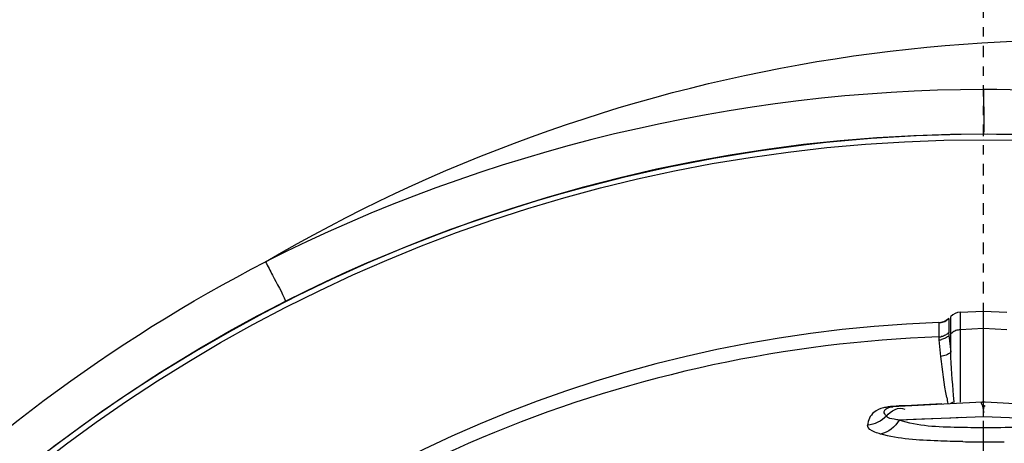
# Model space of a CAD drawing. Header units: inches. Extents: x 22575 to 24734, y 6028 to 6659.
# Tile 22 of 163: x 24478.08 to 24488.71, y 6371.74 to 6376.31. Entities that reach past the tile are written whole.
import ezdxf

# ---------------------------------------------------------------- set-up
doc = ezdxf.new("R2010")
doc.units = ezdxf.units.IN
doc.header["$LTSCALE"] = 0.5
doc.header["$MEASUREMENT"] = 0
doc.linetypes.add('CENTER', pattern=[2, 1.25, -0.25, 0.25, -0.25])
doc.layers.add('CL', color=1, linetype='Continuous')

# ---------------------------------------------------------------- blocks, each defined once
blk = doc.blocks.new('Flygt Large 14 MGD')
at = {"color": 6, "linetype": 'Continuous'}
for p, q in [((24500.482, 6484.446), (24500.482, 6484.251)), ((24499.571, 6484.168), (24500.482, 6484.132)), ((24500.482, 6484.132), (24501.392, 6484.168)), ((24499.501, 6484.025), (24500.465, 6483.975)), ((24500.482, 6483.971), (24500.482, 6482.99)), ((24500.498, 6483.975), (24501.462, 6484.025)), ((24500.733, 6483.003), (24500.733, 6483.974)), ((24500.798, 6483.97), (24500.804, 6483.903)), ((24500.798, 6483.97), (24500.804, 6483.903)), ((24500.932, 6483.991), (24500.997, 6483.995)), ((24500.997, 6483.995), (24501.063, 6483.998)), ((24501.063, 6483.998), (24501.128, 6484.002)), ((24501.128, 6484.002), (24501.26, 6484.009)), ((24501.26, 6484.009), (24501.391, 6484.015)), ((24501.391, 6484.015), (24501.457, 6484.019)), ((24500.942, 6483.479), (24500.962, 6483.301)), ((24500.963, 6483.116), (24500.963, 6483.269)), ((24500.963, 6483.116), (24500.963, 6483.269)), ((24500.231, 6483.192), (24500.482, 6483.179)), ((24500.482, 6483.179), (24500.733, 6483.192)), ((24500.857, 6483.07), (24500.879, 6483.088)), ((24500.482, 6482.99), (24500.231, 6483.003)), ((24500.733, 6483.003), (24500.482, 6482.99))]:
    blk.add_line(p, q, dxfattribs=at)
at = {"color": 7, "linetype": 'Continuous'}
for p, q in [((24500.856, 6483.252), (24500.836, 6483.433)), ((24500.836, 6483.433), (24500.836, 6483.049)), ((24500.856, 6483.252), (24500.856, 6483.256)), ((24500.857, 6483.07), (24500.857, 6483.224)), ((24500.857, 6483.072), (24500.857, 6483.07)), ((24500.888, 6483.094), (24500.9, 6483.1))]:
    blk.add_line(p, q, dxfattribs=at)
at = {"color": 6, "linetype": 'Continuous'}
for points in [[(24500.718, 6484.141), (24500.833, 6484.146), (24501.147, 6484.158)], [(24501.147, 6484.158), (24501.238, 6484.162), (24501.392, 6484.168)], [(24500.733, 6483.192), (24500.745, 6483.193), (24500.757, 6483.195), (24500.768, 6483.198), (24500.779, 6483.201), (24500.79, 6483.206), (24500.801, 6483.211), (24500.813, 6483.218), (24500.825, 6483.227), (24500.836, 6483.237)], [(24500.929, 6483.111), (24500.956, 6483.116), (24500.963, 6483.116)], [(24500.931, 6483.112), (24500.958, 6483.116), (24500.963, 6483.116)], [(24500.857, 6483.07), (24500.861, 6483.073), (24500.882, 6483.09), (24500.906, 6483.103), (24500.931, 6483.112)], [(24500.879, 6483.088), (24500.903, 6483.102), (24500.929, 6483.111)]]:
    blk.add_lwpolyline(points, dxfattribs=at)
at = {"color": 7, "linetype": 'Continuous'}
for points in [[(24500.794, 6483.974), (24500.795, 6483.974), (24500.795, 6483.974), (24500.796, 6483.973), (24500.796, 6483.973), (24500.797, 6483.972), (24500.797, 6483.972), (24500.797, 6483.971), (24500.798, 6483.97), (24500.798, 6483.97)], [(24500.963, 6483.116), (24500.95, 6483.115), (24500.937, 6483.113), (24500.925, 6483.11), (24500.912, 6483.106), (24500.9, 6483.101), (24500.889, 6483.094), (24500.877, 6483.087), (24500.867, 6483.079), (24500.857, 6483.07)]]:
    blk.add_lwpolyline(points, dxfattribs=at)
at = {"color": 6, "linetype": 'Continuous'}
blk.add_circle((24500.482, 6497.675), 16.535, dxfattribs=at)
for centre, radius, start, end in [((24500.482, 6497.675), 16.592, 117.4947, 109.7585), ((24500.482, 6497.005), 13.898, 271.9859, 88.0141), ((24500.478, 6472.654), 11.749, 90.5278, 91.072), ((24500.484, 6471.994), 12.408, 90.0115, 90.5291), ((24500.482, 6472.367), 12.035, 88.9435, 90.0035), ((24500.482, 6484.289), 0.315, 266.9985, 272.9989), ((24501.339, 6484.011), 0.87, 179.2914, 180.1291), ((24497.091, 6483.208), 3.855, 10.7114, 11.675), ((24500.968, 6483.145), 0.157, 97.3659, 102.1897), ((24500.97, 6483.113), 0.157, 97.1119, 101.9447), ((24500.967, 6483.155), 0.147, 92.1922, 97.3732), ((24500.968, 6483.123), 0.147, 91.9704, 97.1186), ((24500.671, 6483.269), 0.293, 0.0406, 6.3883), ((24500.725, 6483.16), 0.157, 273, 315)]:
    blk.add_arc(centre, radius, start, end, dxfattribs=at)
at = {"color": 7, "linetype": 'Continuous'}
blk.add_arc((24500.568, 6483.224), 0.29, 0.0373, 5.6585, dxfattribs=at)
at = {"color": 6, "linetype": 'Continuous'}
for points, knots in [([(24500.506, 6514.348), (24502.372, 6514.364), (24506.147, 6513.781), (24511.172, 6511.062), (24515.029, 6506.838), (24517.276, 6501.575), (24517.671, 6495.865), (24516.175, 6490.339), (24512.96, 6485.607), (24509.892, 6483.317), (24508.227, 6482.458)], [0, 0, 0, 0, 0.124657, 0.249555, 0.374519, 0.499562, 0.62464, 0.749748, 0.874871, 1, 1, 1, 1]), ([(24500.482, 6514.319), (24502.322, 6514.309), (24506.031, 6513.68), (24510.961, 6510.971), (24514.738, 6506.794), (24516.935, 6501.613), (24517.313, 6496.002), (24515.832, 6490.581), (24512.666, 6485.949), (24509.647, 6483.716), (24508.011, 6482.883)], [0, 0, 0, 0, 0.125006, 0.250216, 0.375389, 0.5005, 0.625513, 0.750428, 0.875253, 1, 1, 1, 1]), ([(24508.864, 6513.533), (24509.182, 6513.388), (24509.829, 6513.123), (24511.07, 6512.479), (24513.152, 6511.196), (24515.791, 6508.865), (24518.259, 6505.445), (24520.511, 6500.315), (24521.191, 6493.18), (24518.575, 6485.043), (24513.084, 6478.503), (24505.589, 6474.427), (24497.157, 6473.271), (24491.591, 6474.456), (24489.008, 6475.489)], [0, 0, 0, 0, 0.015697, 0.031393, 0.062773, 0.125436, 0.188116, 0.250802, 0.375528, 0.500306, 0.625148, 0.750062, 0.875014, 1, 1, 1, 1]), ([(24508.795, 6513.352), (24511.357, 6512.31), (24514.906, 6509.804), (24518.143, 6505.256), (24520.364, 6500.118), (24520.979, 6492.981), (24518.266, 6484.879), (24512.679, 6478.422), (24505.113, 6474.475), (24496.657, 6473.485), (24491.117, 6474.794), (24488.558, 6475.885)], [0, 0, 0, 0, 0.124465, 0.187141, 0.249831, 0.374614, 0.499522, 0.624525, 0.749627, 0.874792, 1, 1, 1, 1]), ([(24475.776, 6512.481), (24474.3, 6509.419), (24472.45, 6502.792), (24473.339, 6492.61), (24477.841, 6483.546), (24485.348, 6476.844), (24494.788, 6473.55), (24503.1, 6474.14), (24509.091, 6476.603), (24514.389, 6480.208), (24517.367, 6484.186), (24518.652, 6487.075)], [0, 0, 0, 0, 0.130141, 0.256914, 0.383071, 0.508363, 0.632667, 0.756007, 0.817618, 0.878957, 1, 1, 1, 1]), ([(24475.657, 6512.341), (24474.283, 6509.397), (24472.47, 6503.01), (24473.18, 6493.086), (24477.41, 6484.058), (24484.657, 6477.199), (24493.975, 6473.593), (24502.347, 6473.904), (24508.486, 6476.18), (24512.644, 6478.832), (24516.12, 6482.329), (24517.855, 6485.129), (24518.552, 6486.603)], [0, 0, 0, 0, 0.12495, 0.249862, 0.37474, 0.499589, 0.624414, 0.749191, 0.811899, 0.874607, 0.937303, 1, 1, 1, 1]), ([(24508.226, 6482.458), (24506.409, 6481.387), (24502.337, 6479.907), (24495.874, 6480.025), (24489.859, 6482.389), (24485.014, 6486.661), (24481.901, 6492.318), (24480.807, 6498.674), (24481.839, 6505.047), (24483.916, 6508.82), (24485.181, 6510.511)], [0, 0, 0, 0, 0.124914, 0.249885, 0.374837, 0.499806, 0.624822, 0.749912, 0.874925, 1, 1, 1, 1]), ([(24486.483, 6507.477), (24484.723, 6504.965), (24482.559, 6498.837), (24484.564, 6489.393), (24491.151, 6482.332), (24497.414, 6480.599), (24500.481, 6480.598)], [0, 0, 0, 0, 0.249998, 0.500001, 0.750002, 1, 1, 1, 1]), ([(24500.482, 6481.078), (24497.502, 6481.078), (24491.417, 6482.764), (24485.02, 6489.626), (24483.071, 6498.802), (24485.178, 6504.752), (24486.887, 6507.193)], [0, 0, 0, 0, 0.250025, 0.500032, 0.750017, 1, 1, 1, 1]), ([(24500.963, 6483.269), (24502.597, 6483.326), (24505.872, 6484.028), (24510.091, 6486.719), (24513.113, 6490.707), (24514.071, 6493.917), (24514.254, 6495.541)], [0, 0, 0, 0, 0.250045, 0.500065, 0.750048, 1, 1, 1, 1]), ([(24500.704, 6484.4), (24500.795, 6484.399), (24501.092, 6484.388), (24501.394, 6484.374), (24501.593, 6484.318)], [0, 0, 0, 0, 0.303674, 1, 1, 1, 1]), ([(24501.593, 6484.318), (24501.614, 6484.312), (24501.664, 6484.296), (24501.734, 6484.259), (24501.733, 6484.223)], [0, 0, 0, 0, 0.368376, 1, 1, 1, 1]), ([(24499.571, 6484.168), (24499.624, 6484.186), (24499.925, 6484.247), (24500.232, 6484.251), (24500.482, 6484.251)], [0, 0, 0, 0, 0.181776, 1, 1, 1, 1]), ([(24500.482, 6484.251), (24500.574, 6484.251), (24500.877, 6484.243), (24501.191, 6484.238), (24501.392, 6484.168)], [0, 0, 0, 0, 0.301173, 1, 1, 1, 1]), ([(24501.561, 6484.036), (24501.598, 6484.045), (24501.686, 6484.078), (24501.73, 6484.171), (24501.733, 6484.223)], [0, 0, 0, 0, 0.426716, 1, 1, 1, 1]), ([(24500.482, 6484.132), (24500.484, 6484.094), (24500.463, 6484.059), (24500.512, 6483.976), (24500.498, 6483.975)], [0, 0, 0, 0, 0.730838, 1, 1, 1, 1]), ([(24500.482, 6484.132), (24500.479, 6484.095), (24500.491, 6484.088), (24500.469, 6484.004), (24500.469, 6484.009)], [0, 0, 0, 0, 0.889287, 1, 1, 1, 1]), ([(24501.392, 6484.168), (24501.41, 6484.165), (24501.455, 6484.156), (24501.515, 6484.15), (24501.529, 6484.124)], [0, 0, 0, 0, 0.372512, 1, 1, 1, 1]), ([(24501.529, 6484.124), (24501.541, 6484.11), (24501.583, 6484.054), (24501.497, 6484.027), (24501.462, 6484.025)], [0, 0, 0, 0, 0.344621, 1, 1, 1, 1]), ([(24501.457, 6484.019), (24501.475, 6484.02), (24501.51, 6484.024), (24501.545, 6484.031), (24501.561, 6484.036)], [0, 0, 0, 0, 0.525308, 1, 1, 1, 1]), ([(24501.462, 6484.025), (24501.461, 6484.025), (24501.459, 6484.023), (24501.457, 6484.021), (24501.457, 6484.019)], [0, 0, 0, 0, 0.385791, 1, 1, 1, 1]), ([(24500.836, 6483.433), (24500.85, 6483.447), (24500.884, 6483.469), (24500.923, 6483.478), (24500.942, 6483.479)], [0, 0, 0, 0, 0.49902, 1, 1, 1, 1]), ([(24500.856, 6483.256), (24500.866, 6483.266), (24500.891, 6483.284), (24500.92, 6483.295), (24500.935, 6483.298)], [0, 0, 0, 0, 0.49586, 1, 1, 1, 1]), ([(24500.857, 6483.224), (24500.868, 6483.235), (24500.893, 6483.252), (24500.922, 6483.263), (24500.937, 6483.266)], [0, 0, 0, 0, 0.495705, 1, 1, 1, 1]), ([(24508.227, 6482.458), (24508.202, 6482.506), (24508.132, 6482.649), (24508.05, 6482.786), (24508.011, 6482.883)], [0, 0, 0, 0, 0.341511, 1, 1, 1, 1]), ([(24500.481, 6480.598), (24500.481, 6480.653), (24500.483, 6480.812), (24500.472, 6480.973), (24500.482, 6481.078)], [0, 0, 0, 0, 0.34075, 1, 1, 1, 1])]:
    blk.add_open_spline(points, degree=3, knots=knots, dxfattribs=at)
for points in [[(24501.392, 6484.168), (24501.434, 6484.24), (24501.511, 6484.302), (24501.593, 6484.318)], [(24501.529, 6484.124), (24501.581, 6484.179), (24501.658, 6484.216), (24501.733, 6484.223)], [(24501.529, 6484.124), (24501.483, 6484.071), (24501.392, 6484.014), (24501.332, 6484.05)], [(24500.804, 6483.903), (24500.819, 6483.747), (24500.828, 6483.59), (24500.836, 6483.433)], [(24500.879, 6483.924), (24500.907, 6483.777), (24500.926, 6483.628), (24500.942, 6483.479)], [(24508.011, 6482.883), (24505.711, 6481.713), (24503.063, 6481.078), (24500.482, 6481.078)], [(24500.481, 6480.598), (24503.136, 6480.601), (24505.859, 6481.255), (24508.226, 6482.458)]]:
    blk.add_open_spline(points, degree=3, dxfattribs=at)
at = {"color": 7, "linetype": 'Continuous'}
blk.add_open_spline([(24500.798, 6483.97), (24500.804, 6483.973), (24500.816, 6483.978), (24500.828, 6483.982), (24500.835, 6483.984)], degree=3, knots=[0, 0, 0, 0, 0.495884, 1, 1, 1, 1], dxfattribs=at)
at = {"layer": 'CL', "linetype": 'CENTER', "ltscale": 0.2}
blk.add_line((24500.482, 6497.675), (24500.482, 6464.534), dxfattribs=at)

msp = doc.modelspace()

# ---------------------------------------------------------------- block references
at = {"rotation": 180}
msp.add_blockref('Flygt Large 14 MGD', (48988.963, 12856.154), dxfattribs=at)

doc.saveas('drawing.dxf')
